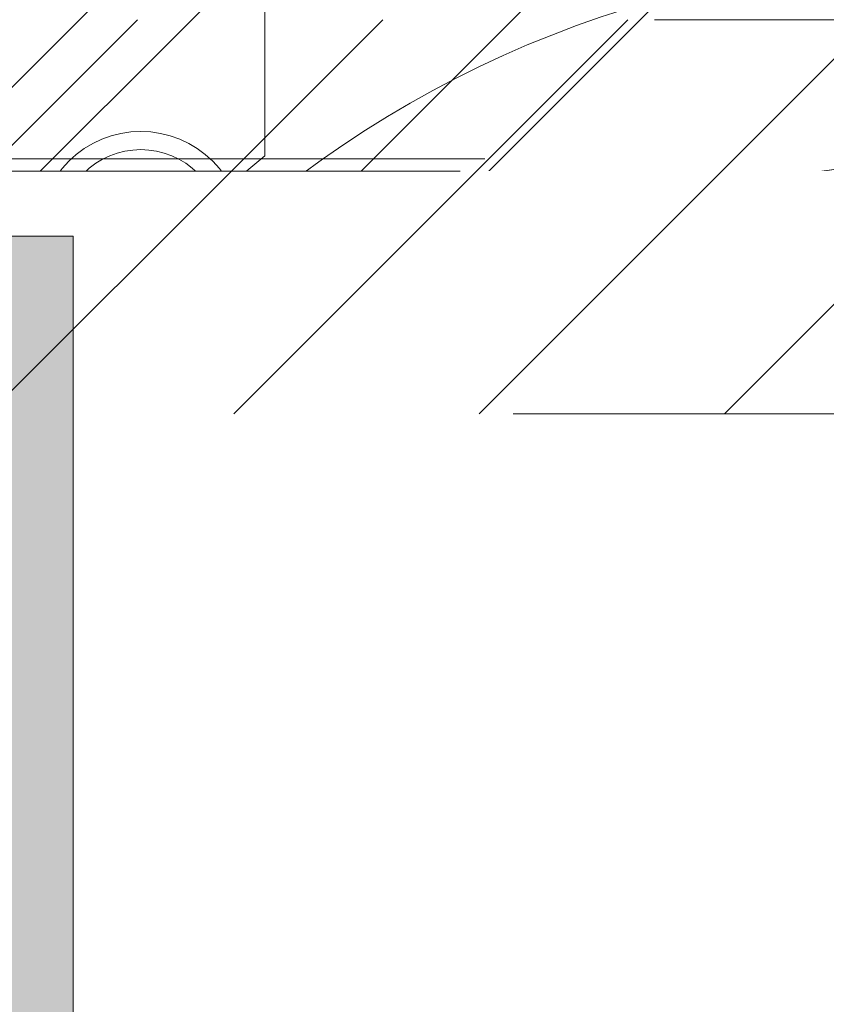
# Model space of a CAD drawing. Header units: inches. Extents: x -465 to -303, y -234 to 7.
# Tile 72 of 81: x -331.57 to -330.29, y 0.72 to 2.28. Entities that reach past the tile are written whole.
import ezdxf

# ---------------------------------------------------------------- set-up
doc = ezdxf.new("R2010")
doc.units = ezdxf.units.IN
doc.header["$LTSCALE"] = 32
doc.header["$MEASUREMENT"] = 0
doc.linetypes.add('Dash Style-1', pattern=[0.083328, 0.041656, -0.041672])
for name, color, linetype, lineweight in [('Black', 7, 'Continuous', 18), ('DashLine', 7, 'Dash Style-1', 13), ('DashLineFill', 7, 'Dash Style-1', 13), ('Drawing', 7, 'Continuous', 18), ('Metal-DeskStructure', 7, 'Continuous', 13), ('None', 7, 'Continuous', 18), ('SolidLine', 7, 'Continuous', 15), ('Wood_1-H', 7, 'Continuous', 13)]:
    doc.layers.add(name, color=color, linetype=linetype, lineweight=lineweight)
doc.layers.add('Electrical', color=1, linetype='Dash Style-1', lineweight=15, true_color=0xff0000)
pattern_1 = [(45, (0, 0), (-1.61301565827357, 1.935715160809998), []), (45, (-1.0608, 1.0608), (-0.4723460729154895, 0.4167612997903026), [])]

# ---------------------------------------------------------------- blocks, each defined once
blk = doc.blocks.new('1BRPFY-Leg_Plate (2D)')
at = {"layer": 'DashLineFill', "linetype": 'Continuous', "lineweight": 13}
h = blk.add_hatch(dxfattribs=at)
h.set_pattern_fill('Steel', color=253, style=0, pattern_type=2)
h.set_pattern_definition(pattern_1)
edge = h.paths.add_edge_path()
edge.add_arc((-1.704724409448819, -1.704724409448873), 0.125984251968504, 179.9999999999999, 269.9999999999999)
edge.add_line((-1.704724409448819, -1.830708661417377), (1.704724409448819, -1.830708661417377))
edge.add_arc((1.704724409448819, -1.704724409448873), 0.125984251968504, 270.0000000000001, 360.0000000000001)
edge.add_line((1.830708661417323, -1.704724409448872), (1.830708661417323, 1.704724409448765))
edge.add_arc((1.704724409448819, 1.704724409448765), 0.1259842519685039, 0, 90)
edge.add_line((1.704724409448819, 1.830708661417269), (-1.704724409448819, 1.830708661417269))
edge.add_arc((-1.704724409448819, 1.704724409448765), 0.1259842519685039, 90, 180)
edge.add_line((-1.830708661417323, 1.704724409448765), (-1.830708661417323, -1.704724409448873))
at = {"layer": 'SolidLine', "flags": 128}
for points in [[(-1.279527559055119, 1.44094488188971), (-1.263705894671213, 1.440167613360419), (-1.248036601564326, 1.437843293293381), (-1.232670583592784, 1.433994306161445), (-1.217755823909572, 1.428657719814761), (-1.203435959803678, 1.421884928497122), (-1.189848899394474, 1.413741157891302), (-1.177125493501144, 1.404304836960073), (-1.165388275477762, 1.393666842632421), (-1.15475028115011, 1.381929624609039), (-1.145313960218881, 1.369206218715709), (-1.137170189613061, 1.355619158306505), (-1.130397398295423, 1.341299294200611), (-1.125060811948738, 1.326384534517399), (-1.121211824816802, 1.311018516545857), (-1.118887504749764, 1.29534922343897), (-1.118110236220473, 1.279527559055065), (-1.118887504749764, 1.263705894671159), (-1.121211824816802, 1.248036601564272), (-1.125060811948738, 1.23267058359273), (-1.130397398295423, 1.217755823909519), (-1.137170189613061, 1.203435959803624), (-1.145313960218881, 1.18984889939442), (-1.15475028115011, 1.17712549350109), (-1.165388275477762, 1.165388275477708), (-1.177125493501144, 1.154750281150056), (-1.189848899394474, 1.145313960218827), (-1.203435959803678, 1.137170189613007), (-1.217755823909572, 1.130397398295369), (-1.232670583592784, 1.125060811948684), (-1.248036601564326, 1.121211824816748), (-1.263705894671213, 1.11888750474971), (-1.279527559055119, 1.118110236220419), (-1.295349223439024, 1.11888750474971), (-1.311018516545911, 1.121211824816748), (-1.326384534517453, 1.125060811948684), (-1.341299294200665, 1.130397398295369), (-1.355619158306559, 1.137170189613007), (-1.369206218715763, 1.145313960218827), (-1.381929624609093, 1.154750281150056), (-1.393666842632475, 1.165388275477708), (-1.404304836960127, 1.17712549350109), (-1.413741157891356, 1.18984889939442), (-1.421884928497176, 1.203435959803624), (-1.428657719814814, 1.217755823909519), (-1.433994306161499, 1.23267058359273), (-1.437843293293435, 1.248036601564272), (-1.440167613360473, 1.263705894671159), (-1.440944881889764, 1.279527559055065), (-1.440167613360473, 1.29534922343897), (-1.437843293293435, 1.311018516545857), (-1.433994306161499, 1.326384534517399), (-1.428657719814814, 1.341299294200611), (-1.421884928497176, 1.355619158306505), (-1.413741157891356, 1.369206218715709), (-1.404304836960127, 1.381929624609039), (-1.393666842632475, 1.393666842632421), (-1.381929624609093, 1.404304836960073), (-1.369206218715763, 1.413741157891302), (-1.355619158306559, 1.421884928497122), (-1.341299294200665, 1.428657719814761), (-1.326384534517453, 1.433994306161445), (-1.311018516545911, 1.437843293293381), (-1.295349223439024, 1.440167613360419)], [(-0.7086614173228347, 0.9153543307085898), (-0.6884019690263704, 0.9143590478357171), (-0.668337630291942, 0.9113827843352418), (-0.6486616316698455, 0.9064542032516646), (-0.6295634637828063, 0.8996207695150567), (-0.6112270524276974, 0.8909482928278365), (-0.5938289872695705, 0.8805202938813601), (-0.5775368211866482, 0.868437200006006), (-0.5625074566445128, 0.854815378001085), (-0.5488856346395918, 0.8397860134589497), (-0.5368025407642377, 0.8234938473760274), (-0.5263745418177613, 0.8060957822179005), (-0.5177020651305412, 0.7877593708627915), (-0.5108686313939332, 0.7686612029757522), (-0.5059400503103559, 0.7489852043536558), (-0.5029637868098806, 0.7289208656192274), (-0.5019685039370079, 0.7086614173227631), (-0.5029637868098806, 0.6884019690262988), (-0.5059400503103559, 0.6683376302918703), (-0.5108686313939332, 0.6486616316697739), (-0.5177020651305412, 0.6295634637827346), (-0.5263745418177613, 0.6112270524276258), (-0.5368025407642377, 0.5938289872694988), (-0.5488856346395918, 0.5775368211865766), (-0.5625074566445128, 0.5625074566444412), (-0.5775368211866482, 0.5488856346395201), (-0.5938289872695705, 0.5368025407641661), (-0.6112270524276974, 0.5263745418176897), (-0.6295634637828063, 0.5177020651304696), (-0.6486616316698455, 0.5108686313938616), (-0.668337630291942, 0.5059400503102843), (-0.6884019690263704, 0.502963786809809), (-0.7086614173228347, 0.5019685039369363), (-0.728920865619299, 0.502963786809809), (-0.7489852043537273, 0.5059400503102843), (-0.7686612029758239, 0.5108686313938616), (-0.7877593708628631, 0.5177020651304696), (-0.8060957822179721, 0.5263745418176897), (-0.823493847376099, 0.5368025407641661), (-0.8397860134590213, 0.5488856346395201), (-0.8548153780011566, 0.5625074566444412), (-0.8684372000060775, 0.5775368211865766), (-0.8805202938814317, 0.5938289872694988), (-0.8909482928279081, 0.6112270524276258), (-0.8996207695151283, 0.6295634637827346), (-0.9064542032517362, 0.6486616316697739), (-0.9113827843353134, 0.6683376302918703), (-0.9143590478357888, 0.6884019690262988), (-0.9153543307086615, 0.7086614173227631), (-0.9143590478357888, 0.7289208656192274), (-0.9113827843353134, 0.7489852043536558), (-0.9064542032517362, 0.7686612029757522), (-0.8996207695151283, 0.7877593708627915), (-0.8909482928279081, 0.8060957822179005), (-0.8805202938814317, 0.8234938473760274), (-0.8684372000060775, 0.8397860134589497), (-0.8548153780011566, 0.854815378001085), (-0.8397860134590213, 0.868437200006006), (-0.823493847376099, 0.8805202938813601), (-0.8060957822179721, 0.8909482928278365), (-0.7877593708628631, 0.8996207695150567), (-0.7686612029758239, 0.9064542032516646), (-0.7489852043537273, 0.9113827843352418), (-0.728920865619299, 0.9143590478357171)]]:
    blk.add_lwpolyline(points, close=True, dxfattribs=at)
blk = doc.blocks.new('1BRPX5-Util_Bkt_Sm-F (2D)')
at = {"layer": 'DashLineFill', "linetype": 'Continuous', "lineweight": 13}
h = blk.add_hatch(dxfattribs=at)
h.set_pattern_fill('Steel', color=253, style=0, pattern_type=2)
h.set_pattern_definition(pattern_1)
edge = h.paths.add_edge_path()
edge.add_line((-4.468503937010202, 4.413385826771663), (-3.12992125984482, 4.413385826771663))
edge.add_line((-3.12992125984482, 4.413385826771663), (-3.12992125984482, -1.854330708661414))
edge.add_line((-3.12992125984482, -1.854330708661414), (-4.468503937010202, -1.854330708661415))
edge.add_line((-4.468503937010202, -1.854330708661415), (-4.468503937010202, -1.988188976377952))
edge.add_line((-4.468503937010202, -1.988188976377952), (-2.421259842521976, -1.988188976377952))
edge.add_line((-2.421259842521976, -1.988188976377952), (-2.421259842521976, -2.366141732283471))
edge.add_arc((-2.303149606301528, -2.366141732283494), 0.1181102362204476, 179.9999999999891, 270.000000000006)
edge.add_line((-2.303149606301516, -2.484251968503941), (2.303149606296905, -2.484251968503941))
edge.add_arc((2.303149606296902, -2.366141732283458), 0.1181102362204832, 270.0000000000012, 359.9999999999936)
edge.add_line((2.421259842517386, -2.366141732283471), (2.421259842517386, -1.988188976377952))
edge.add_line((2.421259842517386, -1.988188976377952), (4.468503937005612, -1.988188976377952))
edge.add_line((4.468503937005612, -1.988188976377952), (4.468503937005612, -1.854330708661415))
edge.add_line((4.468503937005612, -1.854330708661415), (3.12992125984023, -1.854330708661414))
edge.add_line((3.12992125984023, -1.854330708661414), (3.12992125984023, 4.413385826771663))
edge.add_line((3.12992125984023, 4.413385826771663), (4.468503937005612, 4.413385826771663))
edge.add_line((4.468503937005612, 4.413385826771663), (4.468503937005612, 4.547244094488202))
edge.add_line((4.468503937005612, 4.547244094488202), (2.421259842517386, 4.547244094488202))
edge.add_line((2.421259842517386, 4.547244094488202), (2.421259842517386, 4.925196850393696))
edge.add_arc((2.303149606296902, 4.925196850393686), 0.1181102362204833, 5.365542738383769e-12, 89.99999999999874)
edge.add_line((2.303149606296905, 5.043307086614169), (-2.303149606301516, 5.043307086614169))
edge.add_arc((-2.303149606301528, 4.92519685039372), 0.1181102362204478, 89.99999999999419, 180.0000000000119)
edge.add_line((-2.421259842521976, 4.925196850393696), (-2.421259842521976, 4.547244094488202))
edge.add_line((-2.421259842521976, 4.547244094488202), (-4.468503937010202, 4.547244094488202))
edge.add_line((-4.468503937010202, 4.547244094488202), (-4.468503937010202, 4.413385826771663))
at = {"layer": 'SolidLine', "flags": 128}
for points in [[(-1.279527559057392, 1.15496456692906), (-1.292122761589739, 1.155583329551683), (-1.304596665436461, 1.157433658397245), (-1.316829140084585, 1.16049773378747), (-1.328702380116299, 1.164746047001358), (-1.340102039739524, 1.170137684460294), (-1.3509183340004, 1.17662072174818), (-1.361047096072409, 1.184132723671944), (-1.37039078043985, 1.192601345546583), (-1.378859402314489, 1.201945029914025), (-1.386371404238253, 1.212073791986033), (-1.392854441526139, 1.222890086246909), (-1.398246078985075, 1.234289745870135), (-1.402494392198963, 1.246162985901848), (-1.405558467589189, 1.258395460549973), (-1.407408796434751, 1.270869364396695), (-1.408027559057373, 1.283464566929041), (-1.407408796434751, 1.296059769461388), (-1.405558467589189, 1.30853367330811), (-1.402494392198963, 1.320766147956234), (-1.398246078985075, 1.332639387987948), (-1.392854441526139, 1.344039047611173), (-1.386371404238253, 1.35485534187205), (-1.378859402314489, 1.364984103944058), (-1.37039078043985, 1.374327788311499), (-1.361047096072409, 1.382796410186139), (-1.3509183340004, 1.390308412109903), (-1.340102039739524, 1.396791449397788), (-1.328702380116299, 1.402183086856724), (-1.316829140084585, 1.406431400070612), (-1.304596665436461, 1.409495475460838), (-1.292122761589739, 1.4113458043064), (-1.279527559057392, 1.411964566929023), (-1.266932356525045, 1.4113458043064), (-1.254458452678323, 1.409495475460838), (-1.242225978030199, 1.406431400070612), (-1.230352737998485, 1.402183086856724), (-1.21895307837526, 1.396791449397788), (-1.208136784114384, 1.390308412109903), (-1.198008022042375, 1.382796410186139), (-1.188664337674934, 1.374327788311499), (-1.180195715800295, 1.364984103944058), (-1.17268371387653, 1.35485534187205), (-1.166200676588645, 1.344039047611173), (-1.160809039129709, 1.332639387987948), (-1.156560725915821, 1.320766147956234), (-1.153496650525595, 1.30853367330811), (-1.151646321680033, 1.296059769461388), (-1.151027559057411, 1.283464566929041), (-1.151646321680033, 1.270869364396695), (-1.153496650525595, 1.258395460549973), (-1.156560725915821, 1.246162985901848), (-1.160809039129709, 1.234289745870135), (-1.166200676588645, 1.222890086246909), (-1.17268371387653, 1.212073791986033), (-1.180195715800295, 1.201945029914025), (-1.188664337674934, 1.192601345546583), (-1.198008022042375, 1.184132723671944), (-1.208136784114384, 1.17662072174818), (-1.21895307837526, 1.170137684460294), (-1.230352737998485, 1.164746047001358), (-1.242225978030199, 1.16049773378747), (-1.254458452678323, 1.157433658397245), (-1.266932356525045, 1.155583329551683)], [(-0.7086614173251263, 1.15748031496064), (-0.6642835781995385, 1.155300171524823), (-0.6203331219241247, 1.148780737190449), (-0.5772333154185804, 1.137984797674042), (-0.5353992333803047, 1.123016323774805), (-0.495233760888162, 1.10401947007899), (-0.4571237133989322, 1.081177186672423), (-0.4214361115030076, 1.054709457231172), (-0.3885146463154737, 1.024871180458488), (-0.35867636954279, 0.991949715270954), (-0.3322086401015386, 0.9562621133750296), (-0.3093663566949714, 0.9181520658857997), (-0.2903695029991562, 0.877986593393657), (-0.27540102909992, 0.8361525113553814), (-0.2646050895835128, 0.7930527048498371), (-0.2580856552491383, 0.7491022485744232), (-0.255905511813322, 0.7047244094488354), (-0.2580856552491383, 0.6603465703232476), (-0.2646050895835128, 0.6163961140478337), (-0.27540102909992, 0.5732963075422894), (-0.2903695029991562, 0.5314622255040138), (-0.3093663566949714, 0.4912967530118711), (-0.3322086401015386, 0.4531867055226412), (-0.35867636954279, 0.4174991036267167), (-0.3885146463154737, 0.3845776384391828), (-0.4214361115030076, 0.3547393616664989), (-0.4571237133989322, 0.3282716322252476), (-0.495233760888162, 0.3054293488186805), (-0.5353992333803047, 0.2864324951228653), (-0.5772333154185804, 0.2714640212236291), (-0.6203331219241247, 0.2606680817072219), (-0.6642835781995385, 0.2541486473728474), (-0.7086614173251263, 0.2519685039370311), (-0.7530392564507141, 0.2541486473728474), (-0.7969897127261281, 0.2606680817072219), (-0.8400895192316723, 0.2714640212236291), (-0.881923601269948, 0.2864324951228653), (-0.9220890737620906, 0.3054293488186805), (-0.9601991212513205, 0.3282716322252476), (-0.995886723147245, 0.3547393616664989), (-1.028808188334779, 0.3845776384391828), (-1.058646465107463, 0.4174991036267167), (-1.085114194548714, 0.4531867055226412), (-1.107956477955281, 0.4912967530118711), (-1.126953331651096, 0.5314622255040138), (-1.141921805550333, 0.5732963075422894), (-1.15271774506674, 0.6163961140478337), (-1.159237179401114, 0.6603465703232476), (-1.161417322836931, 0.7047244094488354), (-1.159237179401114, 0.7491022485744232), (-1.15271774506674, 0.7930527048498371), (-1.141921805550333, 0.8361525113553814), (-1.126953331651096, 0.877986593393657), (-1.107956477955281, 0.9181520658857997), (-1.085114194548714, 0.9562621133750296), (-1.058646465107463, 0.991949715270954), (-1.028808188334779, 1.024871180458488), (-0.995886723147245, 1.054709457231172), (-0.9601991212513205, 1.081177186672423), (-0.9220890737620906, 1.10401947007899), (-0.881923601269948, 1.123016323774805), (-0.8400895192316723, 1.137984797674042), (-0.7969897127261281, 1.148780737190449), (-0.7530392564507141, 1.155300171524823)]]:
    blk.add_lwpolyline(points, close=True, dxfattribs=at)
blk = doc.blocks.new('Slate-LegBrace (2D)')
at = {"layer": 'DashLineFill', "linetype": 'Continuous', "lineweight": 13}
h = blk.add_hatch(dxfattribs=at)
h.set_pattern_fill('Steel', color=253, style=0, pattern_type=2)
h.set_pattern_definition(pattern_1)
edge = h.paths.add_edge_path()
edge.add_line((-2.199587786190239, 0.1351515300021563), (-1.374775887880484, 0.1351515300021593))
edge.add_arc((3.636636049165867e-15, 0.01355418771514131), 1.380142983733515, 5.054592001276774, 174.9454079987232, ccw=False)
edge.add_line((1.374775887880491, 0.1351515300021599), (2.199718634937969, 0.1351515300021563))
edge.add_arc((6.542437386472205e-05, 0.01705725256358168), 2.202821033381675, 3.07312710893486, 176.9268728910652)
h = blk.add_hatch(dxfattribs=at)
h.set_pattern_fill('Steel', color=253, style=0, pattern_type=2)
h.set_pattern_definition(pattern_1)
edge = h.paths.add_edge_path()
edge.add_line((-2.191696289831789, 0.2375138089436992), (-1.463739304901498, 0.2375137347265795))
edge.add_arc((6.542437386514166e-05, 0.017041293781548), 1.480314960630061, 8.565281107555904, 171.4347188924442, ccw=False)
edge.add_line((1.463870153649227, 0.2375137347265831), (2.191827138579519, 0.2375138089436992))
edge.add_line((2.191827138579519, 0.2375138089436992), (2.19971863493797, 0.1351515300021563))
edge.add_line((2.19971863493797, 0.1351515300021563), (1.374775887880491, 0.1351515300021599))
edge.add_arc((3.356894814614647e-15, 0.01355418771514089), 1.380142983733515, 5.054592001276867, 174.9454079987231)
edge.add_line((-1.374775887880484, 0.1351515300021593), (-2.19958778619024, 0.1351515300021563))
edge.add_line((-2.19958778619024, 0.1351515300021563), (-2.191696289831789, 0.2375138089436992))
at = {"layer": 'DashLineFill', "flags": 128}
for points in [[(-2.199587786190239, 0.1351515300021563), (-1.374775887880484, 0.1351515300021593, -0.9154551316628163), (1.374775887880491, 0.1351515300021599), (2.199718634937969, 0.1351515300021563, 0.9477524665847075)], [(-2.191696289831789, 0.2375138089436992), (-1.463739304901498, 0.2375137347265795, -0.8606629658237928), (1.463870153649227, 0.2375137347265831), (2.191827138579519, 0.2375138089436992), (2.19971863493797, 0.1351515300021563), (1.374775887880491, 0.1351515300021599, 0.9154551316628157), (-1.374775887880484, 0.1351515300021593), (-2.19958778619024, 0.1351515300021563)]]:
    blk.add_lwpolyline(points, format="xyb", close=True, dxfattribs=at)
blk = doc.blocks.new('TLLegSleeve (2D)')
at = {"layer": 'DashLineFill', "linetype": 'Continuous', "lineweight": 13}
h = blk.add_hatch(dxfattribs=at)
h.set_pattern_fill('Steel', color=253, style=0, pattern_type=2)
h.set_pattern_definition(pattern_1)
edge = h.paths.add_edge_path()
edge.add_line((1.08267716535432, 1.402343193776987), (1.08267716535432, 2.913385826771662))
edge.add_arc((-1.707523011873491e-13, 2.913385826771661), 1.08267716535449, 4.479377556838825e-14, 180)
edge.add_line((-1.082677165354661, 2.913385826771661), (-1.08267716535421, 1.402343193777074))
edge.add_arc((-1.332267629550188e-15, 2.886579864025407e-15), 1.771653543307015, 127.6698869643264, 412.330113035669)
edge.add_line((1.08267716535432, 1.402343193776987), (1.08267716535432, 1.402343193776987))
edge = h.paths.add_edge_path()
edge.add_arc((1.665334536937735e-15, 2.91338582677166), 0.7480314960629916, 180, 360)
edge.add_arc((1.665334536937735e-15, 2.91338582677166), 0.7480314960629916, 9.54166404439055e-15, 180)
edge.add_line((-0.7480314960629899, 2.91338582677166), (-0.7480314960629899, 2.91338582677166))
edge = h.paths.add_edge_path()
edge.add_arc((-1.723066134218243e-13, 5.70119602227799e-16), 1.437007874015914, 180, 360)
edge.add_arc((-1.723066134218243e-13, 9.149983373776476e-17), 1.437007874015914, 9.541664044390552e-15, 180)
edge.add_line((-1.437007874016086, 3.308097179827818e-16), (-1.437007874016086, 3.308097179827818e-16))
at = {"layer": 'DashLine', "color": 8, "flags": 128}
blk.add_lwpolyline([(1.653543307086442, 1.118599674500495e-14), (1.645581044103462, -0.1620755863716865), (1.621770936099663, -0.3225902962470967), (1.582342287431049, -0.4799982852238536), (1.527674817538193, -0.6327836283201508), (1.45829500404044, -0.7794749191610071), (1.374871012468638, -0.9186594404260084), (1.278206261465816, -1.048996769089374), (1.169231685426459, -1.169231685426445), (1.048996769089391, -1.278206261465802), (0.918659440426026, -1.374871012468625), (0.7794749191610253, -1.458295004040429), (0.6327836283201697, -1.527674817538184), (0.4799982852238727, -1.582342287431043), (0.3225902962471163, -1.621770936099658), (0.1620755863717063, -1.645581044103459), (8.723964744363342e-15, -1.653543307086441), (-0.162075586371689, -1.645581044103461), (-0.3225902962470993, -1.621770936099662), (-0.4799982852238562, -1.582342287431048), (-0.6327836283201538, -1.527674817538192), (-0.7794749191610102, -1.458295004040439), (-0.9186594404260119, -1.374871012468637), (-1.048996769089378, -1.278206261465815), (-1.169231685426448, -1.169231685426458), (-1.278206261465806, -1.048996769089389), (-1.374871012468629, -0.9186594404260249), (-1.458295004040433, -0.7794749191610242), (-1.527674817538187, -0.6327836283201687), (-1.582342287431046, -0.4799982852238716), (-1.621770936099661, -0.3225902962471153), (-1.645581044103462, -0.1620755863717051), (-1.653543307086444, -7.741682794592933e-15), (-1.645581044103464, 0.1620755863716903), (-1.621770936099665, 0.3225902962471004), (-1.582342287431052, 0.4799982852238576), (-1.527674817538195, 0.6327836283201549), (-1.458295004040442, 0.7794749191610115), (-1.37487101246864, 0.918659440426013), (-1.278206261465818, 1.048996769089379), (-1.169231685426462, 1.169231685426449), (-1.048996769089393, 1.278206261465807), (-0.9186594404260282, 1.37487101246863), (-0.7794749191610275, 1.458295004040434), (-0.6327836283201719, 1.527674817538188), (-0.479998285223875, 1.582342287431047), (-0.3225902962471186, 1.621770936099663), (-0.1620755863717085, 1.645581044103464), (-1.096189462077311e-14, 1.653543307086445), (0.1620755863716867, 1.645581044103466), (0.3225902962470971, 1.621770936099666), (0.479998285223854, 1.582342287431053), (0.6327836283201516, 1.527674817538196), (0.7794749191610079, 1.458295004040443), (0.9186594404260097, 1.374871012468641), (1.048996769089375, 1.278206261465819), (1.169231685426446, 1.169231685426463), (1.278206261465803, 1.048996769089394), (1.374871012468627, 0.9186594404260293), (1.458295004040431, 0.7794749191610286), (1.527674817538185, 0.6327836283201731), (1.582342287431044, 0.4799982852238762), (1.621770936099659, 0.3225902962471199), (1.64558104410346, 0.1620755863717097)], close=True, dxfattribs=at)
at = {"layer": 'DashLineFill', "flags": 128}
for points in [[(1.08267716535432, 1.402343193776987), (1.08267716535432, 2.913385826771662, 0.9999999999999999), (-1.082677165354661, 2.913385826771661), (-1.08267716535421, 1.402343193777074, 2.931618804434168), (1.08267716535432, 1.402343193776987)], [(-1.437007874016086, 3.308097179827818e-16, 0.9999999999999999), (1.437007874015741, 3.308097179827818e-16, 0.9999999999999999), (-1.437007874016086, 3.308097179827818e-16)]]:
    blk.add_lwpolyline(points, format="xyb", close=True, dxfattribs=at)
blk = doc.blocks.new('Group-11')
at = {"layer": 'SolidLine', "flags": 128}
blk.add_lwpolyline([(79.23228346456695, -5.31496062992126, -0.414213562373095), (80.94488188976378, -3.602362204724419, -0.4142135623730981), (82.65748031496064, -5.31496062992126, -0.4142135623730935), (80.94488188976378, -7.027559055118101, -0.414213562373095)], format="xyb", close=True, dxfattribs=at)
at = {"layer": 'Wood_1-H', "color": 7}
for name, p in [('1BRPX5-Util_Bkt_Sm-F (2D)', (80.94488188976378, -5.314960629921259)), ('TLLegSleeve (2D)', (80.94488188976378, -5.31496062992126)), ('Slate-LegBrace (2D)', (80.94488188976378, -5.31496062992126)), ('1BRPFY-Leg_Plate (2D)', (80.94488188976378, -5.31496062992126))]:
    blk.add_blockref(name, p, dxfattribs=at)
blk = doc.blocks.new('Group-12')
at = {"layer": 'None'}
blk.add_blockref('Group-11', (0, 0), dxfattribs=at)
blk = doc.blocks.new('SL Utility Cabinet (2D)')
at = {"layer": 'None'}
blk.add_blockref('Group-12', (0, 0), dxfattribs=at)
at = {"layer": 'Drawing', "color": 0, "flags": 1}
for tag in ['Tag', 'Catalog', 'Option1', 'Option2', 'Option3', 'Option4', 'Option5', 'Option6', 'Option7', 'Option8', 'Option9', 'Option10', 'Option11', 'Option12', 'Custom', 'FinishGroup', 'Discount', 'Item2', 'Item3', 'Item6', 'Item9', 'Item10', 'Item12', 'Item13', 'Item16', 'Item19', 'Item20', 'Item21', 'Item22', 'Item23', 'Item24', 'Item25', 'Item8', 'Item18', 'Item1', 'Item4', 'Item5', 'Item7', 'Item11', 'Item14', 'Item15', 'Item17']:
    blk.add_attdef(tag, (-51.58792002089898, 4.551681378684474), '', height=0.007086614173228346, dxfattribs=at)
blk = doc.blocks.new('Group-43')
at = {"layer": 'Metal-DeskStructure', "color": 7}
blk.add_open_spline([(-0.5629921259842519, -0.4031061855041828), (-0.5629921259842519, -0.4084102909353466), (-0.5669586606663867, -0.4163664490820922), (-0.5762169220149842, -0.4216705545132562), (-0.5934108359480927, -0.424322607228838), (-0.6185404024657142, -0.424322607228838), (-0.6344117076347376, -0.4203445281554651), (-0.6436699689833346, -0.4163664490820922), (-0.6476377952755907, -0.4070842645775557), (-0.6476377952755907, -0.2008904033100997), (-0.6476377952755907, -6.474738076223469e-07), (-0.8592519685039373, -6.474738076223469e-07), (-1.070866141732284, -6.474738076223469e-07), (-1.070866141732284, -0.2008904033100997), (-1.070866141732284, -0.4070842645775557), (-1.074832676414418, -0.4163664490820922), (-1.084090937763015, -0.4203445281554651), (-1.101284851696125, -0.424322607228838), (-1.12509180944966, -0.424322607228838), (-1.142285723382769, -0.4216705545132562), (-1.151543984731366, -0.4163664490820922), (-1.155511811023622, -0.4084102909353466), (-1.155511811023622, 0), (-1.155511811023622, 0.4084102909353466), (-1.151543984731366, 0.4163664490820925), (-1.142285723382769, 0.4216705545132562), (-1.12509180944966, 0.424321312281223), (-1.101284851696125, 0.424321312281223), (-1.084090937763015, 0.4216705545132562), (-1.074832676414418, 0.4163664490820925), (-1.070866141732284, 0.4097363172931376), (-1.070866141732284, 0.2446479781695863), (-1.070866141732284, 0.08486374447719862), (-0.8592519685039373, 0.08486374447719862), (-0.6476377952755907, 0.08486374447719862), (-0.6476377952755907, 0.2446479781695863), (-0.6476377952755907, 0.4097363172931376), (-0.6436699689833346, 0.4163664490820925), (-0.6344117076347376, 0.4216705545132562), (-0.6185404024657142, 0.424321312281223), (-0.5934108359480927, 0.424321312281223), (-0.5762169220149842, 0.4216705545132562), (-0.5669586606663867, 0.4163664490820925), (-0.5629921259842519, 0.4084102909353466), (-0.5629921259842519, 0), (-0.5629921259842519, -0.4031061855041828)], degree=2, knots=[0, 0, 0, 0.00229950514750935, 0.004599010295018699, 0.006898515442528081, 0.009198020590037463, 0.01175302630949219, 0.01430803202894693, 0.01686303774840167, 0.01941804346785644, 0.1161873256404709, 0.1161873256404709, 0.218122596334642, 0.218122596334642, 0.3148918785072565, 0.3174468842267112, 0.320001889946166, 0.3225568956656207, 0.3251119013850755, 0.3276669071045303, 0.3302219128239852, 0.3327769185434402, 0.3353319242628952, 0.5295095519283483, 0.5320645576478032, 0.5346195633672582, 0.537174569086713, 0.5397295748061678, 0.5422845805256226, 0.5448395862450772, 0.5473945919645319, 0.5499495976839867, 0.6269182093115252, 0.6269182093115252, 0.7288534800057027, 0.7288534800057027, 0.8058220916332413, 0.808377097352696, 0.8109321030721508, 0.8134871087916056, 0.8160421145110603, 0.8183416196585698, 0.8206411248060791, 0.8229406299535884, 0.8252401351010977, 1, 1, 1], dxfattribs=at)
blk = doc.blocks.new('TL14_lower_leg (2D)')
at = {"layer": 'DashLine', "flags": 128}
for points in [[(-1.777195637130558e-14, 1.377952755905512), (0.1350629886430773, 1.371317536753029), (0.2688252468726, 1.351475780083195), (0.3999985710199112, 1.318618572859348), (0.5273196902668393, 1.27306234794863), (0.649562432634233, 1.215245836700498), (0.7655495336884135, 1.14572584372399), (0.8741639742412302, 1.065171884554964), (0.9743597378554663, 0.9743597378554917), (1.065171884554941, 0.8741639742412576), (1.14572584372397, 0.7655495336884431), (1.215245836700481, 0.6495624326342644), (1.273062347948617, 0.5273196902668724), (1.318618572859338, 0.3999985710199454), (1.351475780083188, 0.2688252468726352), (1.371317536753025, 0.1350629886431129), (1.377952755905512, 1.783045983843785e-14), (1.371317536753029, -0.1350629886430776), (1.351475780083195, -0.2688252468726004), (1.318618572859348, -0.3999985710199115), (1.27306234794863, -0.5273196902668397), (1.215245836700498, -0.6495624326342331), (1.145725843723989, -0.7655495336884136), (1.065171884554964, -0.8741639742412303), (0.9743597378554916, -0.9743597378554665), (0.8741639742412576, -1.065171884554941), (0.7655495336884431, -1.14572584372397), (0.6495624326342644, -1.215245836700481), (0.5273196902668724, -1.273062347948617), (0.3999985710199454, -1.318618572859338), (0.2688252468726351, -1.351475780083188), (0.135062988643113, -1.371317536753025), (1.777195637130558e-14, -1.377952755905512), (-0.1350629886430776, -1.371317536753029), (-0.2688252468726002, -1.351475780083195), (-0.3999985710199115, -1.318618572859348), (-0.5273196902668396, -1.27306234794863), (-0.6495624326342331, -1.215245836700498), (-0.7655495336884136, -1.14572584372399), (-0.8741639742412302, -1.065171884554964), (-0.9743597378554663, -0.9743597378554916), (-1.065171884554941, -0.8741639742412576), (-1.14572584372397, -0.7655495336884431), (-1.215245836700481, -0.6495624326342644), (-1.273062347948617, -0.5273196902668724), (-1.318618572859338, -0.3999985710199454), (-1.351475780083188, -0.2688252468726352), (-1.371317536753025, -0.1350629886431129), (-1.377952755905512, -1.783045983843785e-14), (-1.371317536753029, 0.1350629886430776), (-1.351475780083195, 0.2688252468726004), (-1.318618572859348, 0.3999985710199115), (-1.27306234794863, 0.5273196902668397), (-1.215245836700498, 0.6495624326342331), (-1.145725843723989, 0.7655495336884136), (-1.065171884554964, 0.8741639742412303), (-0.9743597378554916, 0.9743597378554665), (-0.8741639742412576, 1.065171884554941), (-0.7655495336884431, 1.14572584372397), (-0.6495624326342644, 1.215245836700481), (-0.5273196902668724, 1.273062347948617), (-0.3999985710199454, 1.318618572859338), (-0.2688252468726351, 1.351475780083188), (-0.135062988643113, 1.371317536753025)], [(-0.7086614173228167, 0.8700787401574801), (-0.6928397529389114, 0.8693014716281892), (-0.6771704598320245, 0.8669771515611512), (-0.6618044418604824, 0.8631281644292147), (-0.6468896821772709, 0.8577915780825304), (-0.6325698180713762, 0.8510187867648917), (-0.6189827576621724, 0.8428750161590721), (-0.6062593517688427, 0.8334386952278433), (-0.5945221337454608, 0.8228007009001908), (-0.5838841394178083, 0.8110634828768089), (-0.5744478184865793, 0.7983400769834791), (-0.5663040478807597, 0.7847530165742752), (-0.5595312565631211, 0.7704331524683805), (-0.5541946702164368, 0.7555183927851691), (-0.5503456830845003, 0.740152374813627), (-0.5480213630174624, 0.72448308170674), (-0.5472440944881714, 0.7086614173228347), (-0.5480213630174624, 0.6928397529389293), (-0.5503456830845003, 0.6771704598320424), (-0.5541946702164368, 0.6618044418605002), (-0.5595312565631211, 0.6468896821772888), (-0.5663040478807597, 0.6325698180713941), (-0.5744478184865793, 0.6189827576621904), (-0.5838841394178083, 0.6062593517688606), (-0.5945221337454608, 0.5945221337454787), (-0.6062593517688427, 0.5838841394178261), (-0.6189827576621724, 0.5744478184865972), (-0.6325698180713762, 0.5663040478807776), (-0.6468896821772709, 0.559531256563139), (-0.6618044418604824, 0.5541946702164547), (-0.6771704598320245, 0.5503456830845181), (-0.6928397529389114, 0.5480213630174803), (-0.7086614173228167, 0.5472440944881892), (-0.7244830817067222, 0.5480213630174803), (-0.7401523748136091, 0.5503456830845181), (-0.7555183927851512, 0.5541946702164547), (-0.7704331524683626, 0.559531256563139), (-0.7847530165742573, 0.5663040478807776), (-0.7983400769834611, 0.5744478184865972), (-0.811063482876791, 0.5838841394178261), (-0.8228007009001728, 0.5945221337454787), (-0.8334386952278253, 0.6062593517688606), (-0.8428750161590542, 0.6189827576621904), (-0.8510187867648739, 0.6325698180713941), (-0.8577915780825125, 0.6468896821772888), (-0.8631281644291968, 0.6618044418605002), (-0.8669771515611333, 0.6771704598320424), (-0.8693014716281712, 0.6928397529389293), (-0.8700787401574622, 0.7086614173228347), (-0.8693014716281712, 0.72448308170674), (-0.8669771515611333, 0.740152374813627), (-0.8631281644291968, 0.7555183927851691), (-0.8577915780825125, 0.7704331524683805), (-0.8510187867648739, 0.7847530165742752), (-0.8428750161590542, 0.7983400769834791), (-0.8334386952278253, 0.8110634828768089), (-0.8228007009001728, 0.8228007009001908), (-0.811063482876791, 0.8334386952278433), (-0.7983400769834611, 0.8428750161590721), (-0.7847530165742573, 0.8510187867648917), (-0.7704331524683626, 0.8577915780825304), (-0.7555183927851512, 0.8631281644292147), (-0.7401523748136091, 0.8669771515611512), (-0.7244830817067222, 0.8693014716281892)]]:
    blk.add_lwpolyline(points, close=True, dxfattribs=at)
at = {"layer": 'Metal-DeskStructure', "color": 7}
blk.add_blockref('Group-43', (0, 0), dxfattribs=at)
blk = doc.blocks.new('Group-45')
at = {"layer": 'DashLineFill', "linetype": 'Continuous', "lineweight": 13}
h = blk.add_hatch(dxfattribs=at)
h.set_pattern_fill('Steel', color=253, style=0, pattern_type=2)
h.set_pattern_definition(pattern_1)
h.paths.add_polyline_path([(-2.066929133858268, 1.397637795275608), (2.066929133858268, 1.397637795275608), (2.066929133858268, 0.1377952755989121), (2.106299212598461, 0.1377952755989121), (2.106299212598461, -0.1377952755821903), (2.066929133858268, -0.1377952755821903), (2.066929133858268, -5.275590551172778), (2.106299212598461, -5.275590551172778), (2.106299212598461, -5.55118110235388), (2.066929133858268, -5.55118110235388), (2.066929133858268, -5.82677165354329), (-2.066929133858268, -5.82677165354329), (-2.066929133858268, -5.55118110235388), (-2.106299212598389, -5.55118110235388), (-2.106299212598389, -5.275590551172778), (-2.066929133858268, -5.275590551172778), (-2.066929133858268, -0.1377952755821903), (-2.106299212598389, -0.1377952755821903), (-2.106299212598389, 0.1377952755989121), (-2.066929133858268, 0.1377952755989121)])
at = {"layer": 'DashLineFill', "flags": 128}
blk.add_lwpolyline([(-2.066929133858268, 1.397637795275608), (2.066929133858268, 1.397637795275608), (2.066929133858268, 0.1377952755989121), (2.106299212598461, 0.1377952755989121), (2.106299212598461, -0.1377952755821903), (2.066929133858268, -0.1377952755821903), (2.066929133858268, -5.275590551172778), (2.106299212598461, -5.275590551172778), (2.106299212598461, -5.55118110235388), (2.066929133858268, -5.55118110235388), (2.066929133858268, -5.82677165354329), (-2.066929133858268, -5.82677165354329), (-2.066929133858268, -5.55118110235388), (-2.106299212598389, -5.55118110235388), (-2.106299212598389, -5.275590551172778), (-2.066929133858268, -5.275590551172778), (-2.066929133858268, -0.1377952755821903), (-2.106299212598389, -0.1377952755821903), (-2.106299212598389, 0.1377952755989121), (-2.066929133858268, 0.1377952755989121)], close=True, dxfattribs=at)
blk = doc.blocks.new('TL14_upper_leg (2D)')
at = {"layer": 'DashLine', "flags": 128}
blk.add_lwpolyline([(0, 1.22047244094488), (0.1196272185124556, 1.214595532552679), (0.2381023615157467, 1.197021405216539), (0.3542844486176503, 1.167919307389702), (0.4670545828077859, 1.127569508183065), (0.5753267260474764, 1.076360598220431), (0.6780581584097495, 1.01478574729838), (0.7742595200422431, 0.9434379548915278), (0.8630043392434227, 0.8630043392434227), (0.9434379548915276, 0.7742595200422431), (1.01478574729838, 0.6780581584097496), (1.076360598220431, 0.5753267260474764), (1.127569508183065, 0.467054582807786), (1.167919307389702, 0.3542844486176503), (1.197021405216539, 0.2381023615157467), (1.214595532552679, 0.1196272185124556), (1.22047244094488, 7.47323834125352e-17), (1.214595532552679, -0.1196272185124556), (1.197021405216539, -0.2381023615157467), (1.167919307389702, -0.3542844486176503), (1.127569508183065, -0.467054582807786), (1.076360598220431, -0.5753267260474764), (1.01478574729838, -0.6780581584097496), (0.9434379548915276, -0.7742595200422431), (0.8630043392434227, -0.8630043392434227), (0.7742595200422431, -0.9434379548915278), (0.6780581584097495, -1.01478574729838), (0.5753267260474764, -1.076360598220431), (0.4670545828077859, -1.127569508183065), (0.3542844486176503, -1.167919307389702), (0.2381023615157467, -1.197021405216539), (0.1196272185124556, -1.214595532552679), (0, -1.22047244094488), (-0.1196272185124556, -1.214595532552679), (-0.2381023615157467, -1.197021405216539), (-0.3542844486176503, -1.167919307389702), (-0.4670545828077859, -1.127569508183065), (-0.5753267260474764, -1.076360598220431), (-0.6780581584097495, -1.01478574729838), (-0.7742595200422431, -0.9434379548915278), (-0.8630043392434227, -0.8630043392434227), (-0.9434379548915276, -0.7742595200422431), (-1.01478574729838, -0.6780581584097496), (-1.076360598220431, -0.5753267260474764), (-1.127569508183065, -0.467054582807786), (-1.167919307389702, -0.3542844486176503), (-1.197021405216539, -0.2381023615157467), (-1.214595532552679, -0.1196272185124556), (-1.22047244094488, 7.47323834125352e-17), (-1.214595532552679, 0.1196272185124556), (-1.197021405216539, 0.2381023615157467), (-1.167919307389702, 0.3542844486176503), (-1.127569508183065, 0.467054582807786), (-1.076360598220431, 0.5753267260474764), (-1.01478574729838, 0.6780581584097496), (-0.9434379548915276, 0.7742595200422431), (-0.8630043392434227, 0.8630043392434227), (-0.7742595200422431, 0.9434379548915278), (-0.6780581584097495, 1.01478574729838), (-0.5753267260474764, 1.076360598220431), (-0.4670545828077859, 1.127569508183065), (-0.3542844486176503, 1.167919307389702), (-0.2381023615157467, 1.197021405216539), (-0.1196272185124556, 1.214595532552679)], close=True, dxfattribs=at)
at = {"layer": 'DashLine', "color": 7}
blk.add_blockref('Group-45', (0, 0), dxfattribs=at)
blk = doc.blocks.new('Group-52')
at = {"layer": 'DashLine'}
for p, q in [((0.0001991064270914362, -5.984251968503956), (0.0001991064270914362, -5.74803149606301)), ((-0.117911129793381, -6.102362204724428), (-0.3541316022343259, -6.102362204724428)), ((0.1183093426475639, -6.102362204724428), (0.3545298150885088, -6.102362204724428)), ((0.0001991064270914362, -6.2204724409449), (0.0001991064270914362, -6.456692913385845))]:
    blk.add_line(p, q, dxfattribs=at)
at = {"layer": 'DashLine', "flags": 128}
blk.add_lwpolyline([(-0.2557064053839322, -6.10236220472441), (-0.254474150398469, -6.077279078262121), (-0.2507892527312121, -6.052437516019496), (-0.2446871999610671, -6.02807675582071), (-0.2362267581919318, -6.004431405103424), (-0.2254894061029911, -5.981729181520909), (-0.2125785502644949, -5.960188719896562), (-0.1976185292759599, -5.940017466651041), (-0.180753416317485, -5.921409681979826), (-0.1621456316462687, -5.904544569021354), (-0.1419743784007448, -5.889584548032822), (-0.1204339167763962, -5.876673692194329), (-0.09773169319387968, -5.865936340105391), (-0.07408634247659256, -5.857475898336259), (-0.04972558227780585, -5.851373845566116), (-0.02488402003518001, -5.847688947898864), (0.0001991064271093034, -5.846456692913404), (0.02528223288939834, -5.847688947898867), (0.05012379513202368, -5.851373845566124), (0.07448455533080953, -5.857475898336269), (0.09812990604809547, -5.865936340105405), (0.1208321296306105, -5.876673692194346), (0.1423725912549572, -5.889584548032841), (0.1625438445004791, -5.904544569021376), (0.181151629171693, -5.921409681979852), (0.1980167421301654, -5.940017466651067), (0.2129767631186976, -5.960188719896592), (0.2258876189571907, -5.98172918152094), (0.2366249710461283, -6.004431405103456), (0.2450854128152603, -6.028076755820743), (0.2511874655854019, -6.052437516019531), (0.2548723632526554, -6.077279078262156), (0.2561046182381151, -6.102362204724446), (0.2548723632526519, -6.127445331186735), (0.251187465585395, -6.152286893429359), (0.24508541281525, -6.176647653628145), (0.2366249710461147, -6.200293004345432), (0.2258876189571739, -6.222995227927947), (0.2129767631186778, -6.244535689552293), (0.1980167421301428, -6.264706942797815), (0.1811516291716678, -6.283314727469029), (0.1625438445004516, -6.300179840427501), (0.1423725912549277, -6.315139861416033), (0.1208321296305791, -6.328050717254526), (0.09812990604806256, -6.338788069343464), (0.07448455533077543, -6.347248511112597), (0.05012379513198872, -6.353350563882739), (0.02528223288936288, -6.357035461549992), (0.0001991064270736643, -6.358267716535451), (-0.02488402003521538, -6.357035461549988), (-0.04972558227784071, -6.353350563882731), (-0.07408634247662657, -6.347248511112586), (-0.09773169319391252, -6.338788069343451), (-0.1204339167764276, -6.328050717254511), (-0.1419743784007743, -6.315139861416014), (-0.1621456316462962, -6.300179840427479), (-0.1807534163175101, -6.283314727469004), (-0.1976185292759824, -6.264706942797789), (-0.2125785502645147, -6.244535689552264), (-0.2254894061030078, -6.222995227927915), (-0.2362267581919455, -6.200293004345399), (-0.2446871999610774, -6.176647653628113), (-0.250789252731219, -6.152286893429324), (-0.2544741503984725, -6.127445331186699)], close=True, dxfattribs=at)
blk = doc.blocks.new('1BRPT9-Bracket (2D)')
at = {"layer": 'DashLineFill', "linetype": 'Continuous', "lineweight": 13}
h = blk.add_hatch(dxfattribs=at)
h.set_pattern_fill('Steel', color=253, style=0, pattern_type=2)
h.set_pattern_definition(pattern_1)
edge = h.paths.add_edge_path()
edge.add_arc((1.677931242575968, -8.488188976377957), 0.2519685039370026, 269.999999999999, 360.0000000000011)
edge.add_line((1.929899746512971, -8.488188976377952), (1.929899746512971, -7.480314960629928))
edge.add_line((1.929899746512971, -7.480314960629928), (2.323600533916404, -7.480314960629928))
edge.add_line((2.323600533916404, -7.480314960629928), (2.323600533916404, 7.461135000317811))
edge.add_line((2.323600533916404, 7.461135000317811), (1.929899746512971, 7.480314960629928))
edge.add_line((1.929899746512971, 7.480314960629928), (1.929899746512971, 8.488188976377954))
edge.add_arc((1.677931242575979, 8.488188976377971), 0.2519685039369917, 359.999999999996, 450.0000000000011)
edge.add_line((1.677931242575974, 8.740157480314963), (-2.32206875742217, 8.740157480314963))
edge.add_line((-2.32206875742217, 8.740157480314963), (-2.32206875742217, -8.74015748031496))
edge.add_line((-2.32206875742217, -8.74015748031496), (1.677931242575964, -8.74015748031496))
h = blk.add_hatch(dxfattribs=at)
h.set_pattern_fill('Steel', color=253, style=0, pattern_type=2)
h.set_pattern_definition(pattern_1)
h.paths.add_polyline_path([(1.339348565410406, -6.918786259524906), (1.330665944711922, -6.918359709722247), (1.322066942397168, -6.917084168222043), (1.313634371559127, -6.914971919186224), (1.305449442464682, -6.912043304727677), (1.29759098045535, -6.908326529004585), (1.290134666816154, -6.903857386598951), (1.283152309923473, -6.898678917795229), (1.27671115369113, -6.892840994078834), (1.270873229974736, -6.886399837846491), (1.265694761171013, -6.87941748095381), (1.261225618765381, -6.871961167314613), (1.257508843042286, -6.864102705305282), (1.25458022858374, -6.855917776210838), (1.252467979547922, -6.847485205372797), (1.251192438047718, -6.838886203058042), (1.250765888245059, -6.830203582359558), (1.251192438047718, -6.821520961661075), (1.252467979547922, -6.81292195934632), (1.25458022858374, -6.804489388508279), (1.257508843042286, -6.796304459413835), (1.261225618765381, -6.788445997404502), (1.265694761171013, -6.780989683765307), (1.270873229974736, -6.774007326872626), (1.27671115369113, -6.767566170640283), (1.283152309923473, -6.761728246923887), (1.290134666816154, -6.756549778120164), (1.29759098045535, -6.752080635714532), (1.305449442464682, -6.748363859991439), (1.313634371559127, -6.745435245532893), (1.322066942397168, -6.743322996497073), (1.330665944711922, -6.74204745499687), (1.339348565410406, -6.74162090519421), (1.34803118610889, -6.74204745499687), (1.356630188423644, -6.743322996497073), (1.365062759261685, -6.745435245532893), (1.37324768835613, -6.748363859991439), (1.381106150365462, -6.752080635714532), (1.388562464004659, -6.756549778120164), (1.395544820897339, -6.761728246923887), (1.401985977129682, -6.767566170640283), (1.407823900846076, -6.774007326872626), (1.413002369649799, -6.780989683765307), (1.417471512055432, -6.788445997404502), (1.421188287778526, -6.796304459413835), (1.424116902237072, -6.804489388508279), (1.426229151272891, -6.81292195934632), (1.427504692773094, -6.821520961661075), (1.427931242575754, -6.830203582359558), (1.427504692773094, -6.838886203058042), (1.426229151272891, -6.847485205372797), (1.424116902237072, -6.855917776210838), (1.421188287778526, -6.864102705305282), (1.417471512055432, -6.871961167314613), (1.413002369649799, -6.87941748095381), (1.407823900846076, -6.886399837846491), (1.401985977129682, -6.892840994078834), (1.395544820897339, -6.898678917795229), (1.388562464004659, -6.903857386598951), (1.381106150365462, -6.908326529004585), (1.37324768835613, -6.912043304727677), (1.365062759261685, -6.914971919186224), (1.356630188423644, -6.917084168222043), (1.34803118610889, -6.918359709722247)])
at = {"layer": 'DashLineFill', "flags": 128}
blk.add_lwpolyline([(1.339348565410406, -6.918786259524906), (1.330665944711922, -6.918359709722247), (1.322066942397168, -6.917084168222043), (1.313634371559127, -6.914971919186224), (1.305449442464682, -6.912043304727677), (1.29759098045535, -6.908326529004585), (1.290134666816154, -6.903857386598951), (1.283152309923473, -6.898678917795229), (1.27671115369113, -6.892840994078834), (1.270873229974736, -6.886399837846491), (1.265694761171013, -6.87941748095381), (1.261225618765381, -6.871961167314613), (1.257508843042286, -6.864102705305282), (1.25458022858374, -6.855917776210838), (1.252467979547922, -6.847485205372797), (1.251192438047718, -6.838886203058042), (1.250765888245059, -6.830203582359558), (1.251192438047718, -6.821520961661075), (1.252467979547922, -6.81292195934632), (1.25458022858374, -6.804489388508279), (1.257508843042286, -6.796304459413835), (1.261225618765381, -6.788445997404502), (1.265694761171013, -6.780989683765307), (1.270873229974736, -6.774007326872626), (1.27671115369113, -6.767566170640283), (1.283152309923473, -6.761728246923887), (1.290134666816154, -6.756549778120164), (1.29759098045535, -6.752080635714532), (1.305449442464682, -6.748363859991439), (1.313634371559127, -6.745435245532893), (1.322066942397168, -6.743322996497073), (1.330665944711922, -6.74204745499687), (1.339348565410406, -6.74162090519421), (1.34803118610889, -6.74204745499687), (1.356630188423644, -6.743322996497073), (1.365062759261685, -6.745435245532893), (1.37324768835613, -6.748363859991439), (1.381106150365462, -6.752080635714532), (1.388562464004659, -6.756549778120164), (1.395544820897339, -6.761728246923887), (1.401985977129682, -6.767566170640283), (1.407823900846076, -6.774007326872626), (1.413002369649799, -6.780989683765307), (1.417471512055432, -6.788445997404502), (1.421188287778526, -6.796304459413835), (1.424116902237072, -6.804489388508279), (1.426229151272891, -6.81292195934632), (1.427504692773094, -6.821520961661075), (1.427931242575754, -6.830203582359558), (1.427504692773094, -6.838886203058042), (1.426229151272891, -6.847485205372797), (1.424116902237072, -6.855917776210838), (1.421188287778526, -6.864102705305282), (1.417471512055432, -6.871961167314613), (1.413002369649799, -6.87941748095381), (1.407823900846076, -6.886399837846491), (1.401985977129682, -6.892840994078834), (1.395544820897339, -6.898678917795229), (1.388562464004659, -6.903857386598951), (1.381106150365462, -6.908326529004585), (1.37324768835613, -6.912043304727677), (1.365062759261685, -6.914971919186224), (1.356630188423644, -6.917084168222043), (1.34803118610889, -6.918359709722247)], close=True, dxfattribs=at)
at = {"layer": 'Metal-DeskStructure', "color": 7}
blk.add_blockref('Group-52', (0, 0), dxfattribs=at)
blk = doc.blocks.new('Group-71')
at = {"layer": 'Metal-DeskStructure', "linetype": 'Continuous', "lineweight": 0, "true_color": 0xff0000}
blk.add_hatch(color=1, dxfattribs=at).paths.add_polyline_path([(-1.731140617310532, -1.274606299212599), (-1.731140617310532, 1.274606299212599), (-1.386652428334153, 1.274606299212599), (-1.386652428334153, -0.9990157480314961), (-0.2153925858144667, -0.9990157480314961), (-0.2153925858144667, -1.274606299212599)])
at = {"layer": 'Metal-DeskStructure', "color": 7, "flags": 128}
blk.add_lwpolyline([(-1.731140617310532, -1.274606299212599), (-1.731140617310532, 1.274606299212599), (-1.386652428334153, 1.274606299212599), (-1.386652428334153, -0.9990157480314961), (-0.2153925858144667, -0.9990157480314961), (-0.2153925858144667, -1.274606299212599)], close=True, dxfattribs=at)
blk = doc.blocks.new('SlateLegLocator-L3')
at = {"color": 255, "linetype": 'Dash Style-1', "lineweight": 5}
blk.add_wipeout([(-2.106299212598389, 1.3779527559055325), (2.10629921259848, 1.3779527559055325), (2.10629921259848, -5.807086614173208), (-2.106299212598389, -5.807086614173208)], dxfattribs=at).dxf.layer = 'Black'
at = {"layer": 'Black', "linetype": 'Dash Style-1', "lineweight": 5, "flags": 128}
blk.add_lwpolyline([(-2.106299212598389, 1.377952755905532), (2.106299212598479, 1.377952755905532), (2.106299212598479, -5.807086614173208), (-2.106299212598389, -5.807086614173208)], close=True, dxfattribs=at)
at = {"layer": 'Metal-DeskStructure', "color": 7}
blk.add_blockref('Group-71', (0, 0), dxfattribs=at)
blk = doc.blocks.new('Group-73')
at = {"layer": 'None', "color": 7, "rotation": 180}
blk.add_blockref('1BRPT9-Bracket (2D)', (80.94488188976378, -11.41732283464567), dxfattribs=at)
at = {"layer": 'None', "color": 7}
for name in ['TL14_upper_leg (2D)', 'TL14_lower_leg (2D)']:
    blk.add_blockref(name, (80.94488188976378, -5.31496062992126), dxfattribs=at)
blk.add_blockref('SlateLegLocator-L3', (80.94488188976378, -5.31496062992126), dxfattribs=at)
blk = doc.blocks.new('Group-80')
at = {"layer": 'None'}
blk.add_blockref('Group-73', (0, 0), dxfattribs=at)
blk = doc.blocks.new('SL L Desk (2D)')
at = {"layer": 'None'}
blk.add_blockref('Group-80', (0, 0), dxfattribs=at)
at = {"layer": 'Drawing', "color": 0, "flags": 1}
for tag in ['Tag', 'Catalog', 'Option1', 'Option2', 'Option3', 'Option4', 'Option5', 'Option6', 'Option7', 'Option8', 'Option9', 'Option10', 'Option11', 'Option12', 'Custom', 'FinishGroup', 'Discount', 'Item2', 'Item3', 'Item6', 'Item9', 'Item10', 'Item12', 'Item13', 'Item16', 'Item19', 'Item20', 'Item21', 'Item22', 'Item23', 'Item24', 'Item25', 'Item8', 'Item18', 'Item1', 'Item4', 'Item5', 'Item7', 'Item11', 'Item14', 'Item15', 'Item17']:
    blk.add_attdef(tag, (-51.58772091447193, -67.0772036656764), '', height=0.007086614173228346, dxfattribs=at)
blk = doc.blocks.new('Group-105')
at = {"layer": 'Electrical', "linetype": 'Continuous', "lineweight": 5, "true_color": 0xdd0000}
h = blk.add_hatch(dxfattribs=at)
h.set_pattern_fill('ElectricalHatch', color=12, style=0, pattern_type=2)
h.set_pattern_definition([(45, (0, 0), (-0.3333333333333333, -0.7222222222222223), [])])
edge = h.paths.add_edge_path()
edge.add_arc((12.76771653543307, -16.00935039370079), 0.3125, 180, 270)
edge.add_line((12.76771653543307, -16.32185039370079), (119.2244094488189, -16.32185039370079))
edge.add_arc((119.2244094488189, -16.00935039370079), 0.3125, 270, 360)
edge.add_arc((119.2244094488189, -16.00935039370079), 0.3125, 0, 90)
edge.add_line((119.2244094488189, -15.69685039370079), (12.76771653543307, -15.69685039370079))
edge.add_arc((12.76771653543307, -16.00935039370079), 0.3125, 90, 180)
at = {"layer": 'Electrical', "flags": 128}
blk.add_lwpolyline([(12.45521653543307, -16.00935039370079, 0.414213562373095), (12.76771653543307, -16.32185039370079), (119.2244094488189, -16.32185039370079, 0.414213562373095), (119.5369094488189, -16.00935039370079, 0.414213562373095), (119.2244094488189, -15.69685039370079), (12.76771653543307, -15.69685039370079, 0.414213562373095)], format="xyb", close=True, dxfattribs=at)
blk = doc.blocks.new('Group-110')
at = {"layer": 'None'}
blk.add_blockref('Group-105', (0, 0), dxfattribs=at)
blk = doc.blocks.new('Group-111')
at = {"layer": 'None'}
blk.add_blockref('Group-110', (0, 0), dxfattribs=at)
blk = doc.blocks.new('SL Overhead (2D)')
at = {"layer": 'None'}
blk.add_blockref('Group-111', (0, 0), dxfattribs=at)
at = {"layer": 'Drawing', "color": 0, "flags": 1}
for tag in ['Tag', 'Catalog', 'Option1', 'Option2', 'Option3', 'Option4', 'Option5', 'Option6', 'Option7', 'Option8', 'Option9', 'Option10', 'Option11', 'Option12', 'Custom', 'FinishGroup', 'Discount', 'Item2', 'Item3', 'Item6', 'Item9', 'Item10', 'Item12', 'Item13', 'Item16', 'Item19', 'Item20', 'Item21', 'Item22', 'Item23', 'Item24', 'Item25', 'Item8', 'Item18', 'Item1', 'Item4', 'Item5', 'Item7', 'Item11', 'Item14', 'Item15', 'Item17']:
    blk.add_attdef(tag, (-63.59382553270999, -151.0264635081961), '', height=0.007086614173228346, dxfattribs=at)

msp = doc.modelspace()

# ---------------------------------------------------------------- block references
at = {"layer": 'Drawing'}
msp.add_blockref('SL Utility Cabinet (2D)', (-411.0472440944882, 5.976377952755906), dxfattribs=at)

# ---------------------------------------------------------------- next in the draw order: block references
msp.add_blockref('SL L Desk (2D)', (-411.0470449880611, 5.976377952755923), dxfattribs=at)

# ---------------------------------------------------------------- next in the draw order: block references
msp.add_blockref('SL Overhead (2D)', (-423.0629921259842, 17.97637795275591), dxfattribs=at)

doc.saveas('drawing.dxf')
